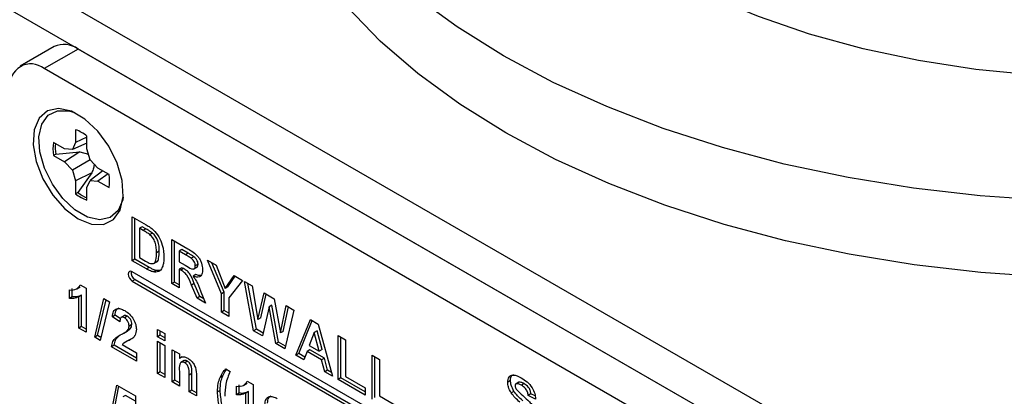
# Model space of a CAD drawing. Header units: inches. Extents: x 0.3 to 33.8, y 0.2 to 21.7.
# Tile 201 of 209: x 31.4 to 31.9, y 13.6 to 13.8. Entities that reach past the tile are written whole.
import ezdxf

# ---------------------------------------------------------------- set-up
doc = ezdxf.new("R2010")
doc.units = ezdxf.units.IN
doc.header["$MEASUREMENT"] = 0

msp = doc.modelspace()

# ---------------------------------------------------------------- linework, layer by layer
at = {"color": 7, "linetype": 'Continuous', "lineweight": 25}
for p, q in [((31.84778310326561, 13.54730203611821), (30.94622195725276, 14.06776220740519)), ((31.83010543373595, 13.53709693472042), (30.92854428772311, 14.0575571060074)), ((31.39334238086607, 13.78325706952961), (31.37566471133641, 13.77305196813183)), ((31.40584136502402, 13.78201936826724), (31.38816369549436, 13.77181426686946)), ((31.83010543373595, 13.53709693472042), (31.40584136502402, 13.78201936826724)), ((31.81242776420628, 13.52689183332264), (31.38816369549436, 13.77181426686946)), ((31.4045266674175, 13.74006032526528), (31.4045266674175, 13.73343827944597)), ((31.41040979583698, 13.73617936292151), (31.4045266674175, 13.73343827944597)), ((31.41040979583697, 13.73004202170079), (31.41040979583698, 13.7366640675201)), ((31.39879211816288, 13.7301267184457), (31.39305756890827, 13.73343720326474)), ((31.39423350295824, 13.72734254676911), (31.40666798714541, 13.72850627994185)), ((31.40284705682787, 13.72972540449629), (31.39879211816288, 13.7301267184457)), ((31.40666798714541, 13.72850627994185), (31.39879211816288, 13.72333309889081)), ((31.4045266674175, 13.73343827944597), (31.40284705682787, 13.72972540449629)), ((31.41040979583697, 13.73299520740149), (31.40284705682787, 13.72972540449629)), ((31.40666798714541, 13.72850627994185), (31.41122312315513, 13.72730506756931)), ((31.4120894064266, 13.72438990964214), (31.41040979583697, 13.73004202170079)), ((31.39423350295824, 13.72734254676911), (31.39305756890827, 13.72664358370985)), ((31.39305756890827, 13.72664358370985), (31.39879211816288, 13.72333309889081)), ((31.39879211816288, 13.72333309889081), (31.40284705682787, 13.7190526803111)), ((31.41209040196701, 13.72438885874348), (31.40284705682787, 13.7190526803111)), ((31.41614434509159, 13.72010949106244), (31.4120894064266, 13.72438990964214)), ((31.40284705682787, 13.7190526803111), (31.4045266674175, 13.71340056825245)), ((31.4187038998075, 13.71863189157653), (31.4120894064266, 13.71371718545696)), ((31.42187889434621, 13.7167990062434), (31.41614434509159, 13.72010949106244)), ((31.41294508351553, 13.71763403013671), (31.4045266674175, 13.71340056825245)), ((31.4045266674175, 13.71340056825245), (31.4045266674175, 13.70677852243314)), ((31.41294508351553, 13.71763403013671), (31.40572000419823, 13.70744734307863)), ((31.41040979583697, 13.71000431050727), (31.4120894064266, 13.71371718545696)), ((31.4120894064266, 13.71371718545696), (31.41614434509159, 13.71331587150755)), ((31.42146082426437, 13.71704035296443), (31.41614434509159, 13.71331587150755)), ((31.41614434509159, 13.71331587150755), (31.42187889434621, 13.71000538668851)), ((31.41040979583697, 13.70338226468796), (31.41040979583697, 13.71000431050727)), ((31.40572000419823, 13.70744734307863), (31.4045266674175, 13.70677852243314)), ((31.43389356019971, 13.6947894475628), (31.44115556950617, 13.69059717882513)), ((31.43389356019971, 13.67192630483), (31.43389356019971, 13.6947894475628)), ((31.43530777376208, 13.67274271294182), (31.43530777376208, 13.69397303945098)), ((31.43911527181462, 13.6895973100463), (31.43770105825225, 13.68878090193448)), ((31.43770105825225, 13.68878090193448), (31.43770105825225, 13.67353880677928)), ((31.4395849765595, 13.68769333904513), (31.43770105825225, 13.68878090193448)), ((31.44099919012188, 13.68850974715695), (31.43911527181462, 13.6895973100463)), ((31.44099919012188, 13.68850974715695), (31.4395849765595, 13.68769333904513)), ((31.44444180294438, 13.68630253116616), (31.44302758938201, 13.68548612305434)), ((31.45454470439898, 13.68286779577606), (31.46285377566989, 13.67807107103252)), ((31.45454470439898, 13.66000465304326), (31.45454470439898, 13.68286779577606)), ((31.45595891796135, 13.66082106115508), (31.45595891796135, 13.68205138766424)), ((31.45976641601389, 13.67767565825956), (31.45835220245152, 13.67685925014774)), ((31.46300278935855, 13.67580733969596), (31.45976641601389, 13.67767565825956)), ((31.43530777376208, 13.67274271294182), (31.43389356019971, 13.67192630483)), ((31.442783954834, 13.66842680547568), (31.43530777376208, 13.67274271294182)), ((31.43770105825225, 13.67353880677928), (31.44083431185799, 13.67173001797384)), ((31.44799943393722, 13.6768383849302), (31.44658522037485, 13.67602197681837)), ((31.45835220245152, 13.67685925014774), (31.45835220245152, 13.6712900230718)), ((31.46158857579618, 13.67499093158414), (31.45835220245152, 13.67685925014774)), ((31.46300278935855, 13.67580733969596), (31.46158857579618, 13.67499093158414)), ((31.46602895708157, 13.67398709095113), (31.46461474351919, 13.67317068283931)), ((31.47303826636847, 13.67219168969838), (31.47749224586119, 13.66962046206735)), ((31.4802725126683, 13.6547747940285), (31.47303826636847, 13.67219168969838)), ((31.44136974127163, 13.66761039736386), (31.43389356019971, 13.67192630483)), ((31.442783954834, 13.66842680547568), (31.44136974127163, 13.66761039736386)), ((31.44500967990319, 13.67042721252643), (31.44677744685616, 13.67144772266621)), ((31.45835220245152, 13.6712900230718), (31.46141803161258, 13.66952015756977)), ((31.45976641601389, 13.66829590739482), (31.45835220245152, 13.667479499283)), ((31.45920492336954, 13.66698723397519), (31.45835220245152, 13.667479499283)), ((31.45835220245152, 13.667479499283), (31.45835220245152, 13.65780663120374)), ((31.46061913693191, 13.66780364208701), (31.45920492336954, 13.66698723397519)), ((31.46061913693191, 13.66780364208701), (31.45976641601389, 13.66829590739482)), ((31.46593007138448, 13.66763686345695), (31.46769783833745, 13.66865737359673)), ((31.46814291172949, 13.67011493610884), (31.46672869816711, 13.66929852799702)), ((31.48168672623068, 13.65559120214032), (31.4753445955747, 13.6708602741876)), ((31.47749224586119, 13.66962046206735), (31.48217229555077, 13.65749775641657)), ((31.57116293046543, 13.58696659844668), (31.43398421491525, 13.66615818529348)), ((31.43539842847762, 13.66207534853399), (31.43398421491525, 13.66125894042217)), ((31.43539842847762, 13.66207534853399), (31.57257714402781, 13.58288376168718)), ((31.4463019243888, 13.66688140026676), (31.44488771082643, 13.66606499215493)), ((31.4669847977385, 13.6646967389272), (31.46557058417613, 13.66388033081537)), ((31.48217229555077, 13.65749775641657), (31.48685631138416, 13.66421470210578)), ((31.48358650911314, 13.6583141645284), (31.48745870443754, 13.66386694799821)), ((31.48685631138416, 13.66421470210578), (31.49131425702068, 13.66164118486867)), ((31.40272646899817, 13.65312173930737), (31.40272646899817, 13.65751849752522)), ((31.40508267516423, 13.65724857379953), (31.40685044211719, 13.65826908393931)), ((31.40688865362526, 13.65934524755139), (31.4099425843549, 13.65758225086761)), ((31.4099425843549, 13.65758225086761), (31.4099425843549, 13.63471910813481)), ((31.43398421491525, 13.66125894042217), (31.57116293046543, 13.58206735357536)), ((31.45595891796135, 13.66082106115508), (31.45454470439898, 13.66000465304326)), ((31.45835220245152, 13.65780663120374), (31.45454470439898, 13.66000465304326)), ((31.45835220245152, 13.65943944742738), (31.45595891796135, 13.66082106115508)), ((31.46620743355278, 13.66009380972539), (31.46479321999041, 13.65927740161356)), ((31.46760918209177, 13.6524626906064), (31.46479321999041, 13.65927740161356)), ((31.46902339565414, 13.65327909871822), (31.46620743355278, 13.66009380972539)), ((31.48358650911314, 13.6583141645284), (31.48217229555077, 13.65749775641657)), ((31.49131425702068, 13.66164118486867), (31.48408001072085, 13.65254471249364)), ((31.49229332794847, 13.66107597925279), (31.49619601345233, 13.65882300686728)), ((31.49703286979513, 13.635476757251), (31.49229332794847, 13.66107597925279)), ((31.4984470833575, 13.63629316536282), (31.49404602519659, 13.66006416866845)), ((31.49619601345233, 13.65882300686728), (31.49927374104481, 13.64134160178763)), ((31.4013122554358, 13.65230533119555), (31.4013122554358, 13.6567020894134)), ((31.40272646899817, 13.65312173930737), (31.4013122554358, 13.65230533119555)), ((31.40754929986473, 13.65401070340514), (31.40613508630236, 13.65319429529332)), ((31.40613508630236, 13.63691712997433), (31.40613508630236, 13.65319429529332)), ((31.40754929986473, 13.63773353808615), (31.40754929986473, 13.65401070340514)), ((31.41443225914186, 13.63212727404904), (31.41925905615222, 13.65220396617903)), ((31.41925905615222, 13.65220396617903), (31.42212657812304, 13.65054858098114)), ((31.46902339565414, 13.65327909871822), (31.46760918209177, 13.6524626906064)), ((31.47205919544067, 13.64989375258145), (31.46760918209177, 13.6524626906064)), ((31.47119334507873, 13.65202641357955), (31.46902339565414, 13.65327909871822)), ((31.46965967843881, 13.65580396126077), (31.47205919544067, 13.64989375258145)), ((31.48168672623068, 13.65559120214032), (31.4802725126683, 13.6547747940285)), ((31.4802725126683, 13.64515230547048), (31.4802725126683, 13.6547747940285)), ((31.48168672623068, 13.64596871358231), (31.48168672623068, 13.65559120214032)), ((31.48408001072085, 13.65254471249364), (31.48408001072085, 13.64295428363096)), ((31.49927374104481, 13.64134160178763), (31.50252994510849, 13.65516650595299)), ((31.50068795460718, 13.64215800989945), (31.50360561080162, 13.65454553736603)), ((31.50252994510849, 13.65516650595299), (31.50772162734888, 13.65216941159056)), ((31.50772162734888, 13.65216941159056), (31.51095006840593, 13.6343353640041)), ((31.41584647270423, 13.63294368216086), (31.42032855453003, 13.65158655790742)), ((31.42212657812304, 13.65054858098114), (31.41730374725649, 13.63046959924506)), ((31.50511190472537, 13.64790522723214), (31.50157013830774, 13.63285744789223)), ((31.50652611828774, 13.64872163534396), (31.50511190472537, 13.64790522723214)), ((31.5085703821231, 13.62881629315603), (31.50511190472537, 13.64790522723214)), ((31.50998459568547, 13.62963270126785), (31.50652611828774, 13.64872163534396)), ((31.51095006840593, 13.6343353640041), (31.51401589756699, 13.6485358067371)), ((31.51236428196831, 13.63515177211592), (31.51511665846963, 13.64790035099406)), ((31.51401589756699, 13.6485358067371), (31.51793048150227, 13.64627596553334)), ((31.42506379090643, 13.6435883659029), (31.42364957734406, 13.64277195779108)), ((31.4274570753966, 13.64014342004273), (31.42364957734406, 13.64277195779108)), ((31.42780480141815, 13.64169608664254), (31.42506379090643, 13.6435883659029)), ((31.42986550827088, 13.64338463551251), (31.42809774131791, 13.64236412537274)), ((31.43134616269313, 13.64304852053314), (31.42993194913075, 13.64223211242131)), ((31.48168672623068, 13.64596871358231), (31.4802725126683, 13.64515230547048)), ((31.48408001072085, 13.64295428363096), (31.4802725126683, 13.64515230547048)), ((31.48408001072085, 13.64458709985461), (31.48168672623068, 13.64596871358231)), ((31.50068795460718, 13.64215800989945), (31.49927374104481, 13.64134160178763)), ((31.51793048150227, 13.64627596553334), (31.51328612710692, 13.62609395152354)), ((31.40754929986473, 13.63773353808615), (31.40613508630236, 13.63691712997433)), ((31.4099425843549, 13.63471910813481), (31.40613508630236, 13.63691712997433)), ((31.4099425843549, 13.63635192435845), (31.40754929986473, 13.63773353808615)), ((31.43294055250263, 13.63648559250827), (31.43152633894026, 13.63566918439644)), ((31.43369411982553, 13.63869320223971), (31.43227990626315, 13.63787679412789)), ((31.4984470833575, 13.63629316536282), (31.49703286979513, 13.635476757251)), ((31.50190847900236, 13.63429494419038), (31.4984470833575, 13.63629316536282)), ((31.51903646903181, 13.62277434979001), (31.52651265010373, 13.64132158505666)), ((31.52045068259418, 13.62359075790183), (31.52739293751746, 13.64081340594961)), ((31.52651265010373, 13.64132158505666), (31.53055415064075, 13.63898847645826)), ((31.53055415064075, 13.63898847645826), (31.53807395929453, 13.61178424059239)), ((31.41584647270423, 13.63294368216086), (31.41443225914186, 13.63212727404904)), ((31.41730374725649, 13.63046959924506), (31.41443225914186, 13.63212727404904)), ((31.4176481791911, 13.63190357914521), (31.41584647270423, 13.63294368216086)), ((31.42950685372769, 13.63427375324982), (31.43127462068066, 13.63529426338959)), ((31.44700223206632, 13.63618817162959), (31.45080973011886, 13.63399014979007)), ((31.44700223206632, 13.63237764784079), (31.44700223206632, 13.63618817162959)), ((31.44841644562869, 13.63319405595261), (31.44700223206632, 13.63237764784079)), ((31.45080973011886, 13.63017962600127), (31.44700223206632, 13.63237764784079)), ((31.44841644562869, 13.63319405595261), (31.44841644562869, 13.63537176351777)), ((31.45080973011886, 13.63181244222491), (31.44841644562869, 13.63319405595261)), ((31.45080973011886, 13.63399014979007), (31.45080973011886, 13.63017962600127)), ((31.50157013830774, 13.63285744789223), (31.49703286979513, 13.635476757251)), ((31.51236428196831, 13.63515177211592), (31.51095006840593, 13.6343353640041)), ((31.52855521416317, 13.63457321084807), (31.52596532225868, 13.62786104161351)), ((31.52996942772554, 13.63538961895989), (31.52855521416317, 13.63457321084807)), ((31.53115700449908, 13.62486394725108), (31.52855521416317, 13.63457321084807)), ((31.53257121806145, 13.6256803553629), (31.52996942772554, 13.63538961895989)), ((31.5409567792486, 13.63298316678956), (31.54476427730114, 13.63078514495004)), ((31.5409567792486, 13.61012002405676), (31.5409567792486, 13.63298316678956)), ((31.54237099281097, 13.61093643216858), (31.54237099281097, 13.63216675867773)), ((31.42455612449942, 13.62791570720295), (31.42314191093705, 13.62709929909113)), ((31.4360874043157, 13.61962602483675), (31.42314191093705, 13.62709929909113)), ((31.4360874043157, 13.6212588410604), (31.42455612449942, 13.62791570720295)), ((31.42873020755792, 13.62827000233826), (31.4360874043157, 13.6240227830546)), ((31.4313434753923, 13.63013159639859), (31.42957570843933, 13.62911108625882)), ((31.44700223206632, 13.6300327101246), (31.45080973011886, 13.62783468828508)), ((31.44700223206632, 13.61332502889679), (31.44700223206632, 13.6300327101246)), ((31.44841644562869, 13.61414143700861), (31.44841644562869, 13.62921630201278)), ((31.45080973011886, 13.62783468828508), (31.45080973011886, 13.61112700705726)), ((31.50998459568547, 13.62963270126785), (31.5085703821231, 13.62881629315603)), ((31.51328612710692, 13.62609395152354), (31.5085703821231, 13.62881629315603)), ((31.51361781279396, 13.62753528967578), (31.50998459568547, 13.62963270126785)), ((31.52596532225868, 13.62786104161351), (31.53115700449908, 13.62486394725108)), ((31.54476427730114, 13.63078514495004), (31.54476427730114, 13.61173252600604)), ((31.4360874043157, 13.6240227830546), (31.4360874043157, 13.61962602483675)), ((31.45461722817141, 13.62563666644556), (31.45842472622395, 13.62343864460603)), ((31.45461722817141, 13.60892898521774), (31.45461722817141, 13.62563666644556)), ((31.45603144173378, 13.60974539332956), (31.45603144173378, 13.62482025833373)), ((31.45842472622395, 13.62343864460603), (31.45842472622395, 13.62102958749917)), ((31.45983893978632, 13.62184599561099), (31.45842472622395, 13.62102958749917)), ((31.52045068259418, 13.62359075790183), (31.51903646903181, 13.62277434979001)), ((31.52310176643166, 13.6204275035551), (31.51903646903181, 13.62277434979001)), ((31.5236172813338, 13.62176271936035), (31.52045068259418, 13.62359075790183)), ((31.52476754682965, 13.62474197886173), (31.52310176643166, 13.6204275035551)), ((31.52618176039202, 13.62555838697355), (31.52476754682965, 13.62474197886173)), ((31.53236667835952, 13.62035509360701), (31.52476754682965, 13.62474197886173)), ((31.53378089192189, 13.62117150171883), (31.52618176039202, 13.62555838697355)), ((31.53257121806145, 13.6256803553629), (31.53115700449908, 13.62486394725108)), ((31.53378089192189, 13.62117150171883), (31.53236667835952, 13.62035509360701)), ((31.53545063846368, 13.61493146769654), (31.53378089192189, 13.62117150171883)), ((31.55856192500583, 13.62281993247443), (31.56236942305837, 13.62062191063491)), ((31.55856192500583, 13.59995678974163), (31.55856192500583, 13.62281993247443)), ((31.5599761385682, 13.60077319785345), (31.5599761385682, 13.62200352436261)), ((31.46099109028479, 13.61994328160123), (31.45922332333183, 13.61892277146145)), ((31.46273819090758, 13.61965017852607), (31.46132397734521, 13.61883377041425)), ((31.53403642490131, 13.61411505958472), (31.53236667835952, 13.62035509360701)), ((31.56236942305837, 13.62062191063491), (31.56236942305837, 13.60156929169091)), ((31.44841644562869, 13.61414143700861), (31.44700223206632, 13.61332502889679)), ((31.45080973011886, 13.61112700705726), (31.44700223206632, 13.61332502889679)), ((31.45080973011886, 13.61275982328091), (31.44841644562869, 13.61414143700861)), ((31.45842472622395, 13.61433827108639), (31.45842472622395, 13.60673096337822)), ((31.46491560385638, 13.61319035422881), (31.46350139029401, 13.61237394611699)), ((31.46350139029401, 13.60380026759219), (31.46350139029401, 13.61237394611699)), ((31.46491560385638, 13.60461667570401), (31.46491560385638, 13.61319035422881)), ((31.46730888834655, 13.6119346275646), (31.46730888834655, 13.60160224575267)), ((31.48098641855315, 13.61196901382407), (31.47957220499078, 13.61115260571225)), ((31.48253888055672, 13.61567330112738), (31.48482337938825, 13.61435448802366)), ((31.53545063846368, 13.61493146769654), (31.53403642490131, 13.61411505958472)), ((31.53807395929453, 13.61178424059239), (31.53403642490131, 13.61411505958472)), ((31.53753691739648, 13.61372708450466), (31.53545063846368, 13.61493146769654)), ((31.54237099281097, 13.61093643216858), (31.5409567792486, 13.61012002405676)), ((31.55491760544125, 13.60369342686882), (31.54237099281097, 13.61093643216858)), ((31.54476427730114, 13.61173252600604), (31.55491760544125, 13.60587113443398)), ((31.42364957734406, 13.59589937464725), (31.42593407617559, 13.6072304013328)), ((31.42506379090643, 13.59671578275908), (31.42705341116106, 13.60658422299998)), ((31.42593407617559, 13.6072304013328), (31.43557973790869, 13.60166207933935)), ((31.45603144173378, 13.60974539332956), (31.45461722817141, 13.60892898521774)), ((31.45842472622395, 13.60673096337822), (31.45461722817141, 13.60892898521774)), ((31.45842472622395, 13.60836377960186), (31.45603144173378, 13.60974539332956)), ((31.48812321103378, 13.60219043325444), (31.48812321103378, 13.60658719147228)), ((31.48953742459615, 13.60300684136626), (31.48953742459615, 13.6074035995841)), ((31.49189363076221, 13.60713367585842), (31.49366139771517, 13.6081541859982)), ((31.49369960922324, 13.60923034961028), (31.49675353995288, 13.60746735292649)), ((31.49675353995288, 13.60746735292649), (31.49675353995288, 13.58460421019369)), ((31.55491760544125, 13.60206061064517), (31.5409567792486, 13.61012002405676)), ((31.55491760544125, 13.60587113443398), (31.55491760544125, 13.60206061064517)), ((31.63049825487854, 13.60956377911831), (31.62908404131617, 13.60874737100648)), ((31.63469210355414, 13.60860286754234), (31.63327788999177, 13.60778645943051)), ((31.63492843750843, 13.60870087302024), (31.63351422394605, 13.60788446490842)), ((31.63492843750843, 13.60870087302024), (31.63473032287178, 13.60854363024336)), ((31.63760161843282, 13.60796833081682), (31.63618740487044, 13.607151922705)), ((31.4303982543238, 13.60188934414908), (31.42898404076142, 13.60107293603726)), ((31.43557973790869, 13.59889813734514), (31.4303982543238, 13.60188934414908)), ((31.43557973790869, 13.60166207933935), (31.43557973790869, 13.5972653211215)), ((31.46491560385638, 13.60461667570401), (31.46350139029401, 13.60380026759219)), ((31.46730888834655, 13.60160224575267), (31.46350139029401, 13.60380026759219)), ((31.46730888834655, 13.60323506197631), (31.46491560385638, 13.60461667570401)), ((31.47963792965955, 13.60448523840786), (31.47822371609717, 13.60366883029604)), ((31.48953742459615, 13.60300684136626), (31.48812321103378, 13.60219043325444)), ((31.49436025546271, 13.60389580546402), (31.49294604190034, 13.6030793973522)), ((31.49294604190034, 13.58680223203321), (31.49294604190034, 13.6030793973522)), ((31.49436025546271, 13.58761864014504), (31.49436025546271, 13.60389580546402)), ((31.56236942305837, 13.60156929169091), (31.57252275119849, 13.59570790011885)), ((31.63232664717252, 13.60395121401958), (31.63091243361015, 13.60313480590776)), ((31.64115924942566, 13.60269026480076), (31.63974503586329, 13.60187385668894)), ((31.64355253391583, 13.59996895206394), (31.63974503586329, 13.60187385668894)), ((31.64327991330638, 13.60162928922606), (31.64115924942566, 13.60269026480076))]:
    msp.add_line(p, q, dxfattribs=at)
at = {"color": 7, "linetype": 'Continuous', "lineweight": 25, "flags": 128}
for points in [[(31.92861028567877, 13.76706743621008), (31.90274538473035, 13.7683673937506), (31.8723854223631, 13.77138925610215), (31.84262725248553, 13.77599236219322), (31.81371746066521, 13.78213856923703), (31.78589560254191, 13.78977694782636), (31.75939221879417, 13.79884420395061), (31.73442692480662, 13.80926520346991), (31.71120659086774, 13.82095359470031), (31.68992362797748, 13.83381252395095), (31.67075439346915, 13.8477354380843), (31.65385772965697, 13.86260696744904), (31.63937364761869, 13.87830388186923), (31.62742216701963, 13.89469611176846), (31.61810232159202, 13.91164782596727), (31.61149133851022, 13.92901855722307), (31.6076439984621, 13.94666436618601), (31.60659218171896, 13.9644390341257), (31.60834460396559, 13.98219527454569), (31.61288674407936, 13.99978595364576), (31.62018096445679, 14.01706530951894), (31.63016682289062, 14.03389015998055), (31.64106725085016, 14.04815214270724)], [(32.26320833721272, 13.77852335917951), (32.23726190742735, 13.76467732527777), (32.20951364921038, 13.75204917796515), (32.18013463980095, 13.74071677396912), (32.14930601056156, 13.73074998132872), (32.11721783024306, 13.72221024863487), (32.08406793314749, 13.71515022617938), (32.05006069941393, 13.70961344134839), (32.01540579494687, 13.70563403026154), (31.98031687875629, 13.70323652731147), (31.94501028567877, 13.70243571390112), (31.90970369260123, 13.70323652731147), (31.87461477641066, 13.70563403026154), (31.83995987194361, 13.70961344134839), (31.80595263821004, 13.71515022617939), (31.77280274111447, 13.72221024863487), (31.74071456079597, 13.73074998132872), (31.70988593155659, 13.74071677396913), (31.68050692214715, 13.75204917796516), (31.65275866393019, 13.76467732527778), (31.62681223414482, 13.77852335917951), (31.60282760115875, 13.79350191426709), (31.58095263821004, 13.80952064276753)], [(31.90984068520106, 13.66341434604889), (31.87488791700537, 13.66580254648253), (31.84036747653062, 13.66976651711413), (31.80649219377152, 13.67528181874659), (31.77347092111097, 13.68231444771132), (31.74150724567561, 13.69082104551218), (31.7107982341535, 13.70074916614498), (31.68153321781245, 13.7120375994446), (31.65389262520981, 13.72461674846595), (31.62804686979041, 13.73840905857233), (31.60415529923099, 13.75332949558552), (31.58236521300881, 13.76928607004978), (31.56281095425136, 13.78618040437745), (31.54561308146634, 13.80390833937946)], [(31.40584136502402, 13.69367296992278), (31.41276102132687, 13.69088272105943), (31.41906583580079, 13.69074916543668), (31.42419559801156, 13.69328417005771), (31.42769450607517, 13.69826248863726), (31.42925166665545, 13.70524177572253), (31.42872871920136, 13.71360189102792), (31.42617212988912, 13.72260000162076), (31.42180906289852, 13.73143658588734), (31.41602719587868, 13.73932647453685), (31.40934027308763, 13.74556861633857), (31.40234245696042, 13.74960836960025), (31.39565553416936, 13.7510867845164), (31.38987366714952, 13.74987249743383), (31.38551060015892, 13.74607340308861), (31.38295401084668, 13.74002706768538), (31.38243106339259, 13.73227073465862), (31.38398822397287, 13.72349358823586), (31.38748713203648, 13.71447551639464), (31.39261689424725, 13.70601781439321), (31.39892170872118, 13.6988719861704), (31.40584136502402, 13.69367296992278)], [(31.42923417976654, 13.70499837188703), (31.42897682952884, 13.70363568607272), (31.42657425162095, 13.69795358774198), (31.42247401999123, 13.69438335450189), (31.41704045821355, 13.69324221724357), (31.41075636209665, 13.69463157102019), (31.40418010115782, 13.69842796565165), (31.39789600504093, 13.70429407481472), (31.39246244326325, 13.71170866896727), (31.38836221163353, 13.72001292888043), (31.38595963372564, 13.72846898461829), (31.38546818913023, 13.73632547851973), (31.38693154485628, 13.74288432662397), (31.39021967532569, 13.7475627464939), (31.39504041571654, 13.74994503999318), (31.40096542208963, 13.74981952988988), (31.40387128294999, 13.7489329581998)], [(31.43398421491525, 13.66615818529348), (31.43317242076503, 13.66644035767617), (31.43248421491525, 13.66630663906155), (31.43202437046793, 13.66577738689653), (31.43186289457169, 13.66493317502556), (31.43202437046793, 13.66390252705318), (31.43248421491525, 13.66284234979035), (31.43317242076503, 13.6619140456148), (31.43398421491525, 13.66125894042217)]]:
    msp.add_lwpolyline(points, dxfattribs=at)
at = {"color": 7, "linetype": 'Continuous', "lineweight": 25}
for centre, radius, start, end in [((31.39851836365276, 13.77179733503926), 0.01257443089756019, 54.38242252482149, 114.307119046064), ((31.38126288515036, 13.76335402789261), 0.01091772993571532, 50.79671476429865, 189.2140369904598), ((31.39786321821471, 13.721724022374), 0.0195095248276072, 49.97662251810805, 70.02875401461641), ((31.41227389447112, 13.73004039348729), 0.01951423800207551, 169.9755578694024, 190.0244421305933), ((31.41453133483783, 13.73069991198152), 0.02057362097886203, 173.9945700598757, 189.3919798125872), ((31.40266256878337, 13.71340219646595), 0.01951423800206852, 349.9755578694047, 10.02444213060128), ((31.41707324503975, 13.72171856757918), 0.01950952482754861, 229.9766225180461, 250.0287540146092), ((31.41851943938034, 13.72293279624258), 0.02009041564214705, 230.4247117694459, 246.1929841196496), ((31.43756451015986, 13.66573205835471), 0.004250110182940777, 170.8464433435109, 239.3592766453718)]:
    msp.add_arc(centre, radius, start, end, dxfattribs=at)
for points, knots in [([(31.41428203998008, 13.7220753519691), (31.41413695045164, 13.72141309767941), (31.41380361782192, 13.71989161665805), (31.41325493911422, 13.71844882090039), (31.41294508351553, 13.71763403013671)], [0, 0, 0, 0, 0.4352695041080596, 1, 1, 1, 1]), ([(31.44302758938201, 13.68548612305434), (31.44238697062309, 13.68593594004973), (31.44124250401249, 13.68673953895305), (31.44009164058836, 13.68740178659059), (31.4395849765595, 13.68769333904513)], [0, 0, 0, 0, 0.5597531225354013, 1, 1, 1, 1]), ([(31.44444180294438, 13.68630253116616), (31.44380118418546, 13.68675234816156), (31.44265671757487, 13.68755594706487), (31.44150585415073, 13.68821819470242), (31.44099919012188, 13.68850974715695)], [0, 0, 0, 0, 0.5597531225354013, 1, 1, 1, 1]), ([(31.44115556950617, 13.69059717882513), (31.4418626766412, 13.69018413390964), (31.44312483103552, 13.68944686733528), (31.44436027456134, 13.68844082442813), (31.44490357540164, 13.68799840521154)], [0, 0, 0, 0, 0.5602382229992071, 1, 1, 1, 1]), ([(31.44490357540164, 13.68799840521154), (31.44592536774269, 13.6868497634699), (31.44797332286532, 13.68454756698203), (31.45010902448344, 13.67914977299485), (31.45028509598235, 13.67571360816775), (31.45039271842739, 13.67361327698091)], [0, 0, 0, 0, 0.2790721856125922, 0.559338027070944, 1, 1, 1, 1]), ([(31.44658522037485, 13.67602197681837), (31.44654822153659, 13.67782196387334), (31.44649666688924, 13.68033008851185), (31.44474275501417, 13.68388540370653), (31.44359965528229, 13.68495222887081), (31.44302758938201, 13.68548612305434)], [0, 0, 0, 0, 0.5594292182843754, 0.7795157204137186, 1, 1, 1, 1]), ([(31.44799943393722, 13.6768383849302), (31.44796243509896, 13.67863837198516), (31.44791088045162, 13.68114649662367), (31.44615696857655, 13.68470181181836), (31.44501386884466, 13.68576863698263), (31.44444180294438, 13.68630253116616)], [0, 0, 0, 0, 0.5594292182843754, 0.7795157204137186, 1, 1, 1, 1]), ([(31.46285377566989, 13.67807107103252), (31.463752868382, 13.67753554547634), (31.46554482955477, 13.67646820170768), (31.46783753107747, 13.67459675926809), (31.46923446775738, 13.6724249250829), (31.47026615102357, 13.6700816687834), (31.47042832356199, 13.66841238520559), (31.47053619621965, 13.66730202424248)], [0, 0, 0, 0, 0.2511382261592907, 0.5005378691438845, 0.625742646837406, 0.7510544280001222, 1, 1, 1, 1]), ([(31.44336867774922, 13.6704867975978), (31.44407246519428, 13.67039018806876), (31.44548417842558, 13.6701964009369), (31.44649311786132, 13.67262086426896), (31.44655024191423, 13.67473031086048), (31.44658522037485, 13.67602197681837)], [0, 0, 0, 0, 0.2781915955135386, 0.5580189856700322, 1, 1, 1, 1]), ([(31.44658323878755, 13.67139280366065), (31.44661698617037, 13.67139375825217), (31.44729533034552, 13.6714129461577), (31.44781803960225, 13.67359999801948), (31.44793054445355, 13.67560851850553), (31.44799943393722, 13.6768383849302)], [0, 0, 0, 0, 0.01989270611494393, 0.3998562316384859, 1, 1, 1, 1]), ([(31.45039271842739, 13.67361327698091), (31.45037323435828, 13.67269999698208), (31.45033844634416, 13.67106937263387), (31.44995746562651, 13.66969985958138), (31.44978986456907, 13.66909738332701)], [0, 0, 0, 0, 0.5600799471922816, 1, 1, 1, 1]), ([(31.46461474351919, 13.67317068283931), (31.46405017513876, 13.67352456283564), (31.46304187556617, 13.6741565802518), (31.46203269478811, 13.6747359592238), (31.46158857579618, 13.67499093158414)], [0, 0, 0, 0, 0.5599212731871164, 1, 1, 1, 1]), ([(31.46602895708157, 13.67398709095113), (31.46546438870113, 13.67434097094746), (31.46445608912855, 13.67497298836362), (31.46344690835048, 13.67555236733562), (31.46300278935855, 13.67580733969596)], [0, 0, 0, 0, 0.5599212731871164, 1, 1, 1, 1]), ([(31.46672869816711, 13.66929852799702), (31.46670213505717, 13.6696867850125), (31.46664909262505, 13.67046207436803), (31.46592541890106, 13.672008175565), (31.46511146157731, 13.67273011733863), (31.46461474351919, 13.67317068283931)], [0, 0, 0, 0, 0.2810837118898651, 0.561280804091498, 1, 1, 1, 1]), ([(31.46814291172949, 13.67011493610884), (31.46811634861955, 13.67050319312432), (31.46806330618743, 13.67127848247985), (31.46733963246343, 13.67282458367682), (31.46652567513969, 13.67354652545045), (31.46602895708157, 13.67398709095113)], [0, 0, 0, 0, 0.2810837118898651, 0.561280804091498, 1, 1, 1, 1]), ([(31.44083431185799, 13.67173001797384), (31.44131047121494, 13.67145513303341), (31.44216042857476, 13.6709644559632), (31.44299961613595, 13.67063269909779), (31.44336867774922, 13.6704867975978)], [0, 0, 0, 0, 0.5602155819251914, 1, 1, 1, 1]), ([(31.44488771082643, 13.66606499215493), (31.44423892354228, 13.66627190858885), (31.44307950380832, 13.66664168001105), (31.4418925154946, 13.66731420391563), (31.44136974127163, 13.66761039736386)], [0, 0, 0, 0, 0.5595793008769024, 1, 1, 1, 1]), ([(31.4463019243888, 13.66688140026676), (31.44565313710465, 13.66708831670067), (31.44449371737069, 13.66745808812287), (31.44330672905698, 13.66813061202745), (31.442783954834, 13.66842680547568)], [0, 0, 0, 0, 0.5595793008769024, 1, 1, 1, 1]), ([(31.44909408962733, 13.66709234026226), (31.44862053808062, 13.66692640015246), (31.44777406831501, 13.66662978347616), (31.44675214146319, 13.66680444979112), (31.4463019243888, 13.66688140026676)], [0, 0, 0, 0, 0.5594429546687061, 1, 1, 1, 1]), ([(31.44978986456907, 13.66909738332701), (31.4495076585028, 13.66842591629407), (31.44900372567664, 13.66722688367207), (31.44808438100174, 13.66656649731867), (31.44767987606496, 13.66627593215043)], [0, 0, 0, 0, 0.5600073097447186, 0.9999999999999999, 0.9999999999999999, 0.9999999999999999, 0.9999999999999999]), ([(31.46479321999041, 13.65927740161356), (31.46407983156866, 13.66107691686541), (31.4630888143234, 13.66357674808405), (31.46080824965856, 13.66608224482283), (31.45974129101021, 13.66668448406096), (31.45920492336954, 13.66698723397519)], [0, 0, 0, 0, 0.5609860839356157, 0.779304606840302, 1, 1, 1, 1]), ([(31.46620743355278, 13.66009380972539), (31.46549404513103, 13.66189332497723), (31.46450302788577, 13.66439315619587), (31.46222246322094, 13.66689865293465), (31.46115550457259, 13.66750089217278), (31.46061913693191, 13.66780364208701)], [0, 0, 0, 0, 0.5609860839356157, 0.779304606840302, 1, 1, 1, 1]), ([(31.46141803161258, 13.66952015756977), (31.46253920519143, 13.66882894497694), (31.46393973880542, 13.66796550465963), (31.46557387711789, 13.66752427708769), (31.4662505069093, 13.66773780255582), (31.46667492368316, 13.66835955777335), (31.46671075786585, 13.66898526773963), (31.46672869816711, 13.66929852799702)], [0, 0, 0, 0, 0.5009076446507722, 0.6257175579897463, 0.7503646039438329, 0.8750206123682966, 1, 1, 1, 1]), ([(31.47053619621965, 13.66730202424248), (31.47047119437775, 13.66645665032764), (31.47034140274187, 13.66476866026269), (31.46905226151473, 13.66342806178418), (31.46733305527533, 13.66327243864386), (31.46615861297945, 13.66367751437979), (31.46557058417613, 13.66388033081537)], [0, 0, 0, 0, 0.2799434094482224, 0.5589735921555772, 0.7791835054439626, 1, 1, 1, 1]), ([(31.46750659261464, 13.66858521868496), (31.46754617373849, 13.66859591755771), (31.46780991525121, 13.66866720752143), (31.46807814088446, 13.66919791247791), (31.46812130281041, 13.66980899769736), (31.46814291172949, 13.67011493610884)], [0, 0, 0, 0, 0.08102859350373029, 0.5399190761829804, 0.9999999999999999, 0.9999999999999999, 0.9999999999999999, 0.9999999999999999]), ([(31.44767987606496, 13.66627593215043), (31.44720632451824, 13.66610999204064), (31.44635985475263, 13.66581337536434), (31.44533792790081, 13.6659880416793), (31.44488771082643, 13.66606499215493)], [0, 0, 0, 0, 0.5594429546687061, 1, 1, 1, 1]), ([(31.46557058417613, 13.66388033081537), (31.46617421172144, 13.6630359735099), (31.46716894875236, 13.66164453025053), (31.46818570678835, 13.65948221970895), (31.46895015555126, 13.65764811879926), (31.46942316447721, 13.65641869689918), (31.46965967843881, 13.65580396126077)], [0, 0, 0, 0, 0.3395610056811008, 0.5595733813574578, 0.7797778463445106, 1, 1, 1, 1]), ([(31.46953451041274, 13.66430092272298), (31.4692683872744, 13.664252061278), (31.46849986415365, 13.66411095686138), (31.46758370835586, 13.66446517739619), (31.4669847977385, 13.6646967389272)], [0, 0, 0, 0, 0.3462786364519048, 1, 1, 1, 1]), ([(31.4013122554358, 13.6567020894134), (31.40265490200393, 13.65666222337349), (31.40504824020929, 13.65659116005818), (31.40632718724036, 13.65850504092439), (31.40688865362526, 13.65934524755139)], [0, 0, 0, 0, 0.5609932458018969, 1, 1, 1, 1]), ([(31.40613508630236, 13.65319429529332), (31.40533142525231, 13.65279933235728), (31.40389566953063, 13.65209372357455), (31.40210194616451, 13.65224064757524), (31.4013122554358, 13.65230533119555)], [0, 0, 0, 0, 0.5597477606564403, 1, 1, 1, 1]), ([(31.40754929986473, 13.65401070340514), (31.40674563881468, 13.6536157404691), (31.40530988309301, 13.65291013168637), (31.40351615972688, 13.65305705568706), (31.40272646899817, 13.65312173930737)], [0, 0, 0, 0, 0.5597477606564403, 1, 1, 1, 1]), ([(31.42364957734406, 13.64277195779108), (31.42378552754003, 13.64374373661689), (31.42405620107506, 13.64567852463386), (31.42569091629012, 13.64715904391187), (31.42786086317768, 13.64707379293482), (31.42929401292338, 13.64635605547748), (31.43001127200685, 13.64599684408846)], [0, 0, 0, 0, 0.2807518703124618, 0.5589701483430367, 0.779274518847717, 1, 1, 1, 1]), ([(31.42506379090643, 13.6435883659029), (31.42517322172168, 13.64460305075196), (31.42536031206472, 13.64633782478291), (31.42644499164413, 13.64705276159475), (31.42689523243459, 13.64734952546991)], [0, 0, 0, 0, 0.5849089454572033, 1, 1, 1, 1]), ([(31.42993194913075, 13.64223211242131), (31.42965515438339, 13.64237074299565), (31.42910213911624, 13.64264771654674), (31.42835740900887, 13.64259742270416), (31.42761583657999, 13.64189758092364), (31.42752254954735, 13.64086684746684), (31.4274570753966, 13.64014342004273)], [0, 0, 0, 0, 0.1872361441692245, 0.3740838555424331, 0.560696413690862, 1, 1, 1, 1]), ([(31.43134616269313, 13.64304852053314), (31.43107344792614, 13.6431809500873), (31.43052858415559, 13.64344553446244), (31.42993780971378, 13.64347665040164), (31.42974196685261, 13.6432835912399), (31.42970958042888, 13.64325166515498)], [0, 0, 0, 0, 0.4554461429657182, 0.9099474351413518, 1, 1, 1, 1]), ([(31.43227990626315, 13.63787679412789), (31.43225968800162, 13.63831918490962), (31.43221937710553, 13.63920121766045), (31.43165738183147, 13.64059019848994), (31.43081054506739, 13.64165913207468), (31.43022513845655, 13.6420409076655), (31.42993194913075, 13.64223211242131)], [0, 0, 0, 0, 0.2806195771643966, 0.5594955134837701, 0.7793820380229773, 1, 1, 1, 1]), ([(31.43001127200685, 13.64599684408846), (31.43086898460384, 13.6454375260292), (31.43258005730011, 13.64432172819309), (31.43464554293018, 13.64158746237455), (31.43590162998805, 13.63870531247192), (31.4360254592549, 13.63708176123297), (31.4360874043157, 13.63626958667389)], [0, 0, 0, 0, 0.2805720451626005, 0.5597203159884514, 0.7797519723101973, 0.9999999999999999, 0.9999999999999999, 0.9999999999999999, 0.9999999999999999]), ([(31.43369411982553, 13.63869320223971), (31.433673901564, 13.63913559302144), (31.4336335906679, 13.64001762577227), (31.43307159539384, 13.64140660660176), (31.43222475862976, 13.6424755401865), (31.43163935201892, 13.64285731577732), (31.43134616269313, 13.64304852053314)], [0, 0, 0, 0, 0.2806195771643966, 0.5594955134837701, 0.7793820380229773, 1, 1, 1, 1]), ([(31.43109009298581, 13.63520576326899), (31.43128519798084, 13.63531033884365), (31.43194569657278, 13.63566436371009), (31.43252932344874, 13.63614613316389), (31.43294055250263, 13.63648559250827)], [0, 0, 0, 0, 0.2953904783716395, 1, 1, 1, 1]), ([(31.43152633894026, 13.63566918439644), (31.431759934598, 13.63599447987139), (31.43217702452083, 13.63657530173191), (31.43224847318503, 13.63747915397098), (31.43227990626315, 13.63787679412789)], [0, 0, 0, 0, 0.5600606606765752, 1, 1, 1, 1]), ([(31.43294055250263, 13.63648559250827), (31.43317414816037, 13.63681088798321), (31.4335912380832, 13.63739170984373), (31.4336626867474, 13.63829556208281), (31.43369411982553, 13.63869320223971)], [0, 0, 0, 0, 0.5600606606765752, 1, 1, 1, 1]), ([(31.4360874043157, 13.63626958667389), (31.43595818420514, 13.63516862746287), (31.43572682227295, 13.63319741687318), (31.43464527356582, 13.63211952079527), (31.43416779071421, 13.63164365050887)], [0, 0, 0, 0, 0.55851932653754, 1, 1, 1, 1]), ([(31.42314191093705, 13.62709929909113), (31.42332673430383, 13.62807973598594), (31.4236965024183, 13.63004125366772), (31.42567086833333, 13.63218893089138), (31.42742391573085, 13.63314326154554), (31.42849620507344, 13.63372699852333)], [0, 0, 0, 0, 0.2795770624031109, 0.5593377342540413, 1, 1, 1, 1]), ([(31.42455612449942, 13.62791570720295), (31.42473679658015, 13.6289035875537), (31.42509825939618, 13.63087999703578), (31.42624413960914, 13.63200678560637), (31.42681726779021, 13.63257036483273)], [0, 0, 0, 0, 0.4998358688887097, 1, 1, 1, 1]), ([(31.42849620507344, 13.63372699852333), (31.42909518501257, 13.63403466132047), (31.4301643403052, 13.63458382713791), (31.43111032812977, 13.63533767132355), (31.43152633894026, 13.63566918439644)], [0, 0, 0, 0, 0.5602366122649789, 1, 1, 1, 1]), ([(31.43416779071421, 13.63164365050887), (31.43356302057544, 13.63123796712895), (31.43256655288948, 13.63056953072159), (31.43104510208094, 13.62987728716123), (31.42973824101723, 13.62931370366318), (31.42906592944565, 13.62861760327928), (31.42873020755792, 13.62827000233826)], [0, 0, 0, 0, 0.3399892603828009, 0.5601935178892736, 0.7803806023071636, 1, 1, 1, 1]), ([(31.43328404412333, 13.63109231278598), (31.43301167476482, 13.63095490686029), (31.43231948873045, 13.63060571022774), (31.43154332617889, 13.6303638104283), (31.43118137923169, 13.63003139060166), (31.43117156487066, 13.63002237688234)], [0, 0, 0, 0, 0.3869504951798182, 0.9833768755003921, 1, 1, 1, 1]), ([(31.45842472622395, 13.62102958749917), (31.45909550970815, 13.62149572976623), (31.46029442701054, 13.62232888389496), (31.46204988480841, 13.62154006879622), (31.4628231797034, 13.62119258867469)], [0, 0, 0, 0, 0.559491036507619, 0.9999999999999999, 0.9999999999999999, 0.9999999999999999, 0.9999999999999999]), ([(31.4628231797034, 13.62119258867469), (31.46334602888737, 13.62084021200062), (31.46439120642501, 13.6201358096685), (31.46583476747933, 13.61847861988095), (31.46729682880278, 13.61550509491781), (31.46730391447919, 13.61340723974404), (31.46730888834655, 13.6119346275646)], [0, 0, 0, 0, 0.1873300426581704, 0.3744734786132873, 0.560904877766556, 1, 1, 1, 1]), ([(31.46132397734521, 13.61883377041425), (31.46103507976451, 13.61897320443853), (31.46045735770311, 13.619252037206), (31.45968473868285, 13.61920524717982), (31.45906497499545, 13.61885256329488), (31.45832369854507, 13.61744757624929), (31.4583798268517, 13.61572012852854), (31.45842472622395, 13.61433827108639)], [0, 0, 0, 0, 0.1250324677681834, 0.2500332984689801, 0.3750263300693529, 0.5000575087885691, 1, 1, 1, 1]), ([(31.46273819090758, 13.61965017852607), (31.46245140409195, 13.61978615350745), (31.46187790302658, 13.62005806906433), (31.461214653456, 13.62006225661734), (31.46092988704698, 13.61986386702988), (31.46083832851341, 13.61980008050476)], [0, 0, 0, 0, 0.404283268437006, 0.8084642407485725, 1, 1, 1, 1]), ([(31.46350139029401, 13.61237394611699), (31.46353240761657, 13.61346074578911), (31.46357116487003, 13.61481874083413), (31.46312256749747, 13.61665417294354), (31.46266779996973, 13.61756537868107), (31.46203756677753, 13.61835852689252), (31.46156190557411, 13.61867531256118), (31.46132397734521, 13.61883377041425)], [0, 0, 0, 0, 0.5005965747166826, 0.6255133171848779, 0.7503216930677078, 0.8751096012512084, 1, 1, 1, 1]), ([(31.46491560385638, 13.61319035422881), (31.46494662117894, 13.61427715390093), (31.4649853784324, 13.61563514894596), (31.46453678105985, 13.61747058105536), (31.46408201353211, 13.61838178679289), (31.4634517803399, 13.61917493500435), (31.46297611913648, 13.619491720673), (31.46273819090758, 13.61965017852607)], [0, 0, 0, 0, 0.5005965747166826, 0.6255133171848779, 0.7503216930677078, 0.8751096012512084, 1, 1, 1, 1]), ([(31.47822371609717, 13.60366883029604), (31.47829061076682, 13.60521487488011), (31.47841009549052, 13.60797636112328), (31.4792170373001, 13.61018187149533), (31.47957220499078, 13.61115260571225)], [0, 0, 0, 0, 0.559859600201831, 1, 1, 1, 1]), ([(31.47957220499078, 13.61115260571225), (31.48003643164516, 13.61210588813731), (31.48086547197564, 13.61380830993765), (31.48202752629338, 13.61510340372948), (31.48253888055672, 13.61567330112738)], [0, 0, 0, 0, 0.5599566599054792, 1, 1, 1, 1]), ([(31.47963792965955, 13.60448523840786), (31.47970482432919, 13.60603128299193), (31.47982430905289, 13.6087927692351), (31.48063125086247, 13.61099827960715), (31.48098641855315, 13.61196901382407)], [0, 0, 0, 0, 0.559859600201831, 1, 1, 1, 1]), ([(31.48098641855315, 13.61196901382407), (31.48143760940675, 13.61293824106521), (31.48202381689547, 13.61419750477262), (31.48285229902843, 13.61516042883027), (31.48304311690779, 13.61538221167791)], [0, 0, 0, 0, 0.7696777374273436, 1, 1, 1, 1]), ([(31.48482337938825, 13.61435448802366), (31.48393641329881, 13.61223162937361), (31.48235282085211, 13.60844146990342), (31.4821294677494, 13.60353997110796), (31.48203121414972, 13.60138378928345)], [0, 0, 0, 0, 0.5600974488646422, 1, 1, 1, 1]), ([(31.62908404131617, 13.60874737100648), (31.629235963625, 13.60973978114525), (31.62953973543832, 13.61172412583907), (31.6322214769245, 13.61291069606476), (31.63465253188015, 13.61171898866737), (31.63613981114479, 13.61098992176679)], [0, 0, 0, 0, 0.2797478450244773, 0.5593616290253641, 0.9999999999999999, 0.9999999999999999, 0.9999999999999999, 0.9999999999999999]), ([(31.63049825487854, 13.60956377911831), (31.63060178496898, 13.6106358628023), (31.63074994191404, 13.612170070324), (31.63180817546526, 13.61253833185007), (31.63212692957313, 13.61264925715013)], [0, 0, 0, 0, 0.6987866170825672, 1, 1, 1, 1]), ([(31.63613981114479, 13.61098992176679), (31.6371350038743, 13.6103663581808), (31.63911858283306, 13.6091234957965), (31.64169607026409, 13.60620470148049), (31.64326945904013, 13.60283512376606), (31.64345811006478, 13.60092500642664), (31.64355253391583, 13.59996895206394)], [0, 0, 0, 0, 0.2810153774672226, 0.560108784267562, 0.7798250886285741, 1, 1, 1, 1]), ([(31.48812321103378, 13.60658719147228), (31.48946585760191, 13.60654732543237), (31.49185919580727, 13.60647626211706), (31.49313814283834, 13.60839014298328), (31.49369960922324, 13.60923034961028)], [0, 0, 0, 0, 0.5609932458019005, 1, 1, 1, 1]), ([(31.63091243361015, 13.60313480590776), (31.63032962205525, 13.60420030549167), (31.62928752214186, 13.60610547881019), (31.6291462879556, 13.60793919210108), (31.62908404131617, 13.60874737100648)], [0, 0, 0, 0, 0.5592664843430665, 1, 1, 1, 1]), ([(31.63232664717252, 13.60395121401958), (31.63174383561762, 13.60501671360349), (31.63070173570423, 13.60692188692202), (31.63056050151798, 13.6087556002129), (31.63049825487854, 13.60956377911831)], [0, 0, 0, 0, 0.5592664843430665, 1, 1, 1, 1]), ([(31.63351422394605, 13.60788446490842), (31.63331388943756, 13.60778843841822), (31.6329553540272, 13.60761658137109), (31.63291107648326, 13.60708899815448), (31.63289153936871, 13.60685620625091)], [0, 0, 0, 0, 0.5587579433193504, 1, 1, 1, 1]), ([(31.63289153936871, 13.60685620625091), (31.63292877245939, 13.60653718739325), (31.63299544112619, 13.60596595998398), (31.63333056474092, 13.6054048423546), (31.63347852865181, 13.60515709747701)], [0, 0, 0, 0, 0.558479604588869, 0.9999999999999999, 0.9999999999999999, 0.9999999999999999, 0.9999999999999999]), ([(31.63618740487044, 13.607151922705), (31.63565547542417, 13.60743973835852), (31.63470652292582, 13.60795319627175), (31.63387822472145, 13.60790544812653), (31.63351422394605, 13.60788446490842)], [0, 0, 0, 0, 0.5605438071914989, 1, 1, 1, 1]), ([(31.63760161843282, 13.60796833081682), (31.63706968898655, 13.60825614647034), (31.63612073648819, 13.60876960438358), (31.63529243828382, 13.60872185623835), (31.63492843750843, 13.60870087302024)], [0, 0, 0, 0, 0.5605438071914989, 1, 1, 1, 1]), ([(31.63974503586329, 13.60187385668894), (31.63964387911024, 13.60246876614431), (31.63944254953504, 13.60365279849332), (31.6382006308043, 13.60587369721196), (31.63695171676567, 13.60666665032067), (31.63618740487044, 13.607151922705)], [0, 0, 0, 0, 0.2815214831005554, 0.5603046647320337, 1, 1, 1, 1]), ([(31.64115924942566, 13.60269026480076), (31.64105809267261, 13.60328517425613), (31.64085676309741, 13.60446920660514), (31.63961484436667, 13.60669010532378), (31.63836593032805, 13.60748305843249), (31.63760161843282, 13.60796833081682)], [0, 0, 0, 0, 0.2815214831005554, 0.5603046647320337, 1, 1, 1, 1]), ([(31.48253888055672, 13.58665469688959), (31.48121680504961, 13.58993635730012), (31.47885600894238, 13.59579633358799), (31.47841691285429, 13.60126339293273), (31.47822371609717, 13.60366883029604)], [0, 0, 0, 0, 0.5600125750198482, 1, 1, 1, 1]), ([(31.48395309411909, 13.58747110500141), (31.48263101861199, 13.59075276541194), (31.48027022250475, 13.59661274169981), (31.47983112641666, 13.60207980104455), (31.47963792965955, 13.60448523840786)], [0, 0, 0, 0, 0.5600125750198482, 1, 1, 1, 1]), ([(31.49294604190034, 13.6030793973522), (31.49214238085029, 13.60268443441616), (31.49070662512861, 13.60197882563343), (31.48891290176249, 13.60212574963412), (31.48812321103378, 13.60219043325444)], [0, 0, 0, 0, 0.5597477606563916, 1, 1, 1, 1]), ([(31.49436025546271, 13.60389580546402), (31.49355659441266, 13.60350084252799), (31.49212083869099, 13.60279523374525), (31.49032711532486, 13.60294215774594), (31.48953742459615, 13.60300684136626)], [0, 0, 0, 0, 0.5597477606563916, 1, 1, 1, 1]), ([(31.50284553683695, 13.59705310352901), (31.50298148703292, 13.59802488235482), (31.50325216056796, 13.59995967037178), (31.50488687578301, 13.6014401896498), (31.50705682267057, 13.60135493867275), (31.50848997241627, 13.6006372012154), (31.50920723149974, 13.60027798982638)], [0, 0, 0, 0, 0.2807518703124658, 0.5589701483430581, 0.7792745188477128, 1, 1, 1, 1]), ([(31.50425975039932, 13.59786951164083), (31.50436918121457, 13.59888419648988), (31.50455627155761, 13.60061897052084), (31.50564095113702, 13.60133390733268), (31.50609119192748, 13.60163067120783)], [0, 0, 0, 0, 0.5849089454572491, 1, 1, 1, 1]), ([(31.63543780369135, 13.59827818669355), (31.63453194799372, 13.59906520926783), (31.63291656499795, 13.60046868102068), (31.63152406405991, 13.60232114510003), (31.63091243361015, 13.60313480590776)], [0, 0, 0, 0, 0.5607683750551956, 1, 1, 1, 1]), ([(31.63685201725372, 13.59909459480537), (31.63594616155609, 13.59988161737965), (31.63433077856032, 13.60128508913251), (31.63293827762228, 13.60313755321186), (31.63232664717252, 13.60395121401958)], [0, 0, 0, 0, 0.5607683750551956, 1, 1, 1, 1]), ([(31.63347852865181, 13.60515709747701), (31.63460498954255, 13.603983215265), (31.63686336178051, 13.60162977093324), (31.63985331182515, 13.5991945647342), (31.64207681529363, 13.59669142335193), (31.64340250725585, 13.59442460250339), (31.6442137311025, 13.59200842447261), (31.64428057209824, 13.59055911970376), (31.64431403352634, 13.58983357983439)], [0, 0, 0, 0, 0.2494230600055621, 0.5000529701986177, 0.625203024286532, 0.7501423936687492, 0.8749181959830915, 1, 1, 1, 1])]:
    msp.add_open_spline(points, degree=3, knots=knots, dxfattribs=at)

doc.saveas('drawing.dxf')
